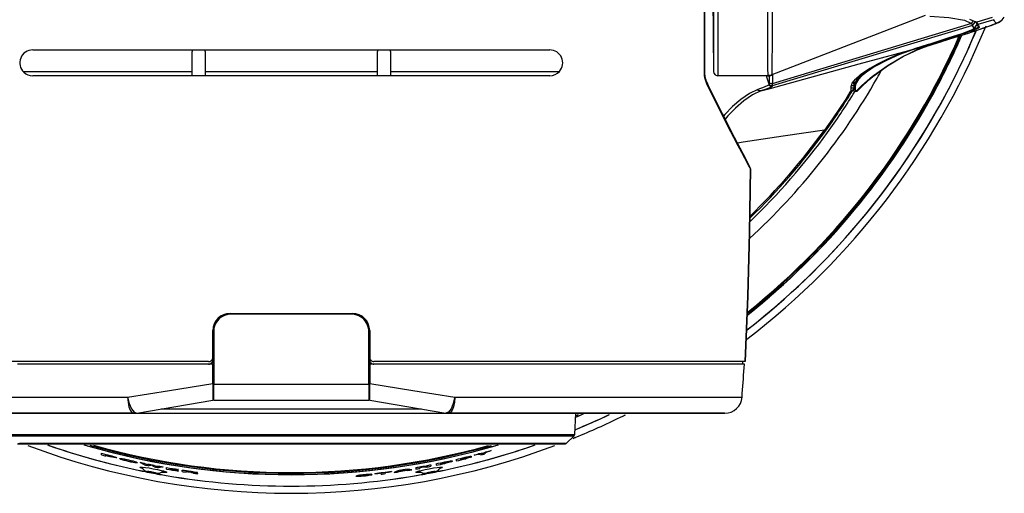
# Model space of a CAD drawing. Extents: x 0 to 420, y 0 to 297.
# Tile 12 of 42: x 90 to 130, y 217 to 237. Entities that reach past the tile are written whole.
import ezdxf

# ---------------------------------------------------------------- set-up
doc = ezdxf.new("R2010")
doc.units = 0
doc.header["$LTSCALE"] = 23.1
doc.layers.get('0').update_dxf_attribs({"linetype": 'CONTINUOUS'})
doc.layers.add('02___PRT_ALL_AXES', color=7, linetype='CONTINUOUS')

msp = doc.modelspace()

# ---------------------------------------------------------------- linework, layer by layer
at = {"color": 7, "linetype": 'CONTINUOUS'}
for p, q in [((118.303, 238.49), (118.338, 234.463)), ((117.99, 234.356), (117.99, 236.884)), ((126.93, 236.733), (120.709, 234.322)), ((128.821, 236.416), (120.728, 233.959)), ((128.644, 236.497), (128.684, 236.478)), ((128.684, 236.478), (128.821, 236.416)), ((128.734, 236.587), (128.99, 236.474)), ((128.737, 236.594), (128.993, 236.481)), ((128.821, 236.416), (128.871, 236.486)), ((128.838, 236.387), (128.821, 236.416)), ((128.865, 236.328), (128.916, 236.398)), ((128.871, 236.486), (128.892, 236.517)), ((128.916, 236.398), (128.967, 236.468)), ((128.967, 236.468), (128.977, 236.483)), ((129.035, 236.462), (128.99, 236.474)), ((129.035, 236.462), (128.99, 236.474)), ((128.993, 236.481), (129.035, 236.462)), ((129.01, 236.318), (129.046, 236.365)), ((129.023, 236.415), (129.037, 236.386)), ((129.657, 236.651), (129.035, 236.462)), ((129.037, 236.386), (129.037, 236.385)), ((129.081, 236.375), (129.037, 236.386)), ((129.037, 236.385), (129.056, 236.342)), ((129.081, 236.374), (129.037, 236.385)), ((129.056, 236.342), (129.075, 236.299)), ((129.068, 236.404), (129.069, 236.401)), ((129.069, 236.401), (129.069, 236.4)), ((129.069, 236.4), (129.081, 236.375)), ((129.722, 236.568), (129.081, 236.375)), ((129.081, 236.375), (129.081, 236.374)), ((129.081, 236.374), (129.1, 236.331)), ((129.722, 236.568), (129.722, 236.568)), ((128.865, 236.328), (120.728, 233.877)), ((128.796, 236.139), (128.917, 236.195)), ((128.85, 236.078), (128.974, 236.118)), ((128.883, 236.285), (128.865, 236.328)), ((129.075, 236.209), (128.875, 236.134)), ((128.919, 236.198), (128.883, 236.285)), ((128.917, 236.195), (128.919, 236.198)), ((128.918, 236.195), (128.963, 236.255)), ((128.945, 236.11), (129.123, 236.168)), ((128.963, 236.255), (129.01, 236.318)), ((128.974, 236.118), (129.091, 236.157)), ((129.075, 236.299), (129.094, 236.256)), ((129.138, 236.245), (129.075, 236.209)), ((129.091, 236.157), (129.123, 236.167)), ((129.094, 236.256), (129.093, 236.253)), ((129.138, 236.244), (129.094, 236.255)), ((129.1, 236.331), (129.119, 236.288)), ((129.119, 236.288), (129.127, 236.27)), ((129.123, 236.168), (129.213, 236.198)), ((129.123, 236.167), (129.2, 236.193)), ((129.127, 236.27), (129.128, 236.268)), ((129.128, 236.268), (129.138, 236.245)), ((129.2, 236.193), (129.27, 236.216)), ((129.213, 236.198), (129.271, 236.218)), ((126.563, 235.409), (127.078, 235.571)), ((127.084, 235.549), (126.569, 235.388)), ((127.078, 235.571), (127.14, 235.59)), ((127.093, 235.521), (127.175, 235.546)), ((90.69, 235.34), (97.165, 235.34)), ((97.165, 235.34), (97.165, 235.277)), ((97.165, 235.34), (97.69, 235.34)), ((97.165, 234.29), (97.165, 235.277)), ((97.69, 235.277), (97.69, 235.34)), ((97.69, 235.34), (104.69, 235.34)), ((97.69, 235.277), (97.69, 234.29)), ((104.69, 235.34), (104.69, 235.277)), ((104.69, 235.34), (105.215, 235.34)), ((104.69, 234.29), (104.69, 235.277)), ((105.215, 235.277), (105.215, 235.34)), ((105.215, 235.34), (111.69, 235.34)), ((105.215, 235.277), (105.215, 234.29)), ((124.608, 234.868), (126.268, 235.317)), ((126.268, 235.317), (126.406, 235.36)), ((126.383, 235.33), (126.277, 235.292)), ((126.319, 235.208), (126.589, 235.337)), ((126.321, 235.204), (126.402, 235.242)), ((126.569, 235.388), (126.383, 235.33)), ((126.402, 235.242), (126.42, 235.251)), ((126.406, 235.36), (126.563, 235.409)), ((126.42, 235.251), (126.611, 235.341)), ((126.589, 235.337), (126.648, 235.358)), ((126.611, 235.341), (126.663, 235.365)), ((126.648, 235.358), (126.966, 235.475)), ((126.663, 235.365), (127.085, 235.518)), ((126.966, 235.475), (127.085, 235.518)), ((127.085, 235.518), (127.093, 235.521)), ((127.085, 235.518), (127.093, 235.521)), ((127.085, 235.518), (127.093, 235.521)), ((127.093, 235.521), (127.093, 235.521)), ((117.99, 234.356), (117.99, 234.356)), ((118.338, 234.463), (118.338, 234.463)), ((124.562, 234.513), (124.602, 234.54)), ((124.612, 234.524), (124.572, 234.498)), ((124.602, 234.54), (124.689, 234.591)), ((124.633, 234.491), (124.61, 234.477)), ((124.708, 234.585), (124.612, 234.524)), ((124.728, 234.552), (124.633, 234.491)), ((124.689, 234.591), (124.698, 234.595)), ((124.896, 234.659), (124.728, 234.552)), ((124.896, 234.659), (124.866, 234.687)), ((94.19, 234.29), (90.69, 234.29)), ((97.165, 234.29), (94.19, 234.29)), ((97.69, 234.29), (97.165, 234.29)), ((104.69, 234.29), (97.69, 234.29)), ((105.215, 234.29), (104.69, 234.29)), ((108.19, 234.29), (105.215, 234.29)), ((111.69, 234.29), (108.19, 234.29)), ((118.109, 233.943), (118.103, 233.958)), ((118.14, 233.882), (118.109, 233.943)), ((118.109, 233.943), (118.109, 233.943)), ((118.513, 234.29), (118.513, 234.29)), ((120.544, 234.29), (118.513, 234.29)), ((120.485, 234.29), (120.49, 234.271)), ((120.49, 234.271), (120.498, 234.247)), ((120.498, 234.247), (120.598, 233.923)), ((120.544, 234.292), (120.55, 234.29)), ((120.556, 234.292), (120.544, 234.292)), ((120.557, 234.29), (120.544, 234.29)), ((120.55, 234.29), (120.55, 234.29)), ((120.6, 234.295), (120.556, 234.292)), ((120.709, 234.322), (120.714, 234.32)), ((120.714, 234.32), (120.732, 234.322)), ((120.732, 234.322), (120.73, 234.208)), ((123.929, 233.85), (123.973, 233.987)), ((123.973, 233.987), (124.101, 234.156)), ((124.019, 234.047), (124.036, 234.047)), ((124.034, 234.047), (124.034, 234.029)), ((124.034, 233.986), (124.034, 234.029)), ((124.034, 233.94), (124.034, 233.986)), ((124.066, 233.97), (124.034, 233.842)), ((124.034, 233.94), (124.034, 233.898)), ((124.035, 234.041), (124.036, 234.047)), ((124.036, 234.047), (124.042, 234.078)), ((124.165, 234.13), (124.066, 233.97)), ((124.121, 233.968), (124.091, 233.845)), ((124.217, 234.121), (124.121, 233.968)), ((124.652, 234.12), (124.813, 234.253)), ((124.801, 234.267), (124.837, 234.293)), ((124.801, 234.267), (124.846, 234.28)), ((124.813, 234.253), (124.846, 234.28)), ((124.846, 234.28), (124.846, 234.28)), ((120.393, 233.828), (120.139, 233.736)), ((120.261, 233.669), (120.639, 233.774)), ((120.519, 233.761), (120.261, 233.669)), ((120.547, 233.891), (120.393, 233.828)), ((120.643, 233.81), (120.519, 233.761)), ((120.598, 233.923), (120.547, 233.891)), ((120.65, 233.813), (120.643, 233.81)), ((120.728, 233.877), (120.728, 233.862)), ((120.728, 233.862), (120.728, 233.854)), ((123.929, 233.702), (123.88, 233.62)), ((123.929, 233.842), (123.929, 233.85)), ((123.929, 233.8), (123.929, 233.842)), ((123.929, 233.8), (123.982, 233.8)), ((123.929, 233.778), (123.929, 233.8)), ((123.929, 233.702), (123.929, 233.778)), ((123.929, 233.702), (123.929, 233.644)), ((123.929, 233.644), (123.929, 233.605)), ((123.929, 233.605), (123.929, 233.59)), ((123.929, 233.59), (123.929, 233.59)), ((123.945, 233.898), (123.982, 233.898)), ((123.982, 233.898), (124.034, 233.898)), ((123.982, 233.8), (124.034, 233.8)), ((124.034, 233.85), (124.034, 233.842)), ((124.091, 233.845), (124.034, 233.842)), ((124.034, 233.842), (124.034, 233.806)), ((124.034, 233.806), (124.034, 233.8)), ((124.034, 233.8), (124.034, 233.769)), ((124.034, 233.753), (124.034, 233.769)), ((124.034, 233.769), (124.061, 233.762)), ((124.034, 233.737), (124.034, 233.753)), ((124.034, 233.718), (124.034, 233.737)), ((124.034, 233.737), (124.065, 233.727)), ((124.034, 233.702), (124.034, 233.718)), ((124.034, 233.676), (124.034, 233.702)), ((124.034, 233.655), (124.034, 233.676)), ((124.034, 233.655), (124.142, 233.655)), ((124.061, 233.762), (124.09, 233.755)), ((124.065, 233.727), (124.099, 233.718)), ((124.091, 233.799), (124.09, 233.769)), ((124.09, 233.769), (124.09, 233.755)), ((124.09, 233.755), (124.092, 233.735)), ((124.092, 233.735), (124.099, 233.718)), ((124.099, 233.718), (124.117, 233.694)), ((124.117, 233.694), (124.142, 233.674)), ((124.166, 233.656), (124.165, 233.656)), ((124.166, 233.656), (124.179, 233.668)), ((124.179, 233.668), (124.224, 233.715)), ((119.767, 230.643), (119.703, 230.761)), ((119.82, 230.591), (119.748, 230.724)), ((119.841, 230.506), (119.82, 230.591)), ((98.705, 224.63), (98.74, 224.63)), ((98.74, 224.63), (103.64, 224.63)), ((103.64, 224.595), (98.74, 224.595)), ((103.64, 224.63), (103.675, 224.63)), ((98.005, 223.895), (98.005, 223.93)), ((98.005, 222.845), (98.005, 223.895)), ((98.04, 223.664), (98.005, 223.664)), ((98.04, 223.895), (98.04, 222.845)), ((104.34, 222.845), (104.34, 223.895)), ((104.375, 223.664), (104.34, 223.664)), ((104.375, 223.93), (104.375, 223.895)), ((104.375, 223.895), (104.375, 222.845)), ((98.04, 223.335), (98.005, 223.335)), ((104.375, 223.335), (104.34, 223.335)), ((104.375, 223.335), (104.34, 223.335)), ((98.005, 222.845), (98.005, 222.74)), ((98.04, 222.845), (98.04, 222.809)), ((98.04, 222.809), (98.04, 222.74)), ((104.34, 222.809), (104.34, 222.845)), ((104.34, 222.74), (104.34, 222.809)), ((104.375, 222.845), (104.375, 222.74)), ((97.83, 222.67), (89.169, 222.67)), ((90.342, 222.565), (90.074, 222.565)), ((90.484, 222.565), (90.342, 222.565)), ((90.752, 222.565), (90.484, 222.565)), ((91.732, 222.565), (90.752, 222.565)), ((96.29, 222.565), (91.732, 222.565)), ((96.36, 222.565), (96.29, 222.565)), ((97.83, 222.565), (96.36, 222.565)), ((98.005, 222.565), (97.83, 222.565)), ((98.005, 222.74), (98.005, 222.565)), ((98.005, 221.775), (98.005, 222.565)), ((98.04, 222.74), (98.04, 222.565)), ((98.04, 222.565), (98.04, 221.775)), ((104.34, 222.565), (104.34, 222.74)), ((104.34, 221.775), (104.34, 222.565)), ((104.375, 222.565), (104.375, 222.74)), ((104.375, 222.565), (104.375, 221.775)), ((104.55, 222.565), (104.375, 222.565)), ((113.21, 222.67), (104.55, 222.67)), ((106.02, 222.565), (104.55, 222.565)), ((106.09, 222.565), (106.02, 222.565)), ((110.648, 222.565), (106.09, 222.565)), ((111.628, 222.565), (110.648, 222.565)), ((111.896, 222.565), (111.628, 222.565)), ((112.037, 222.565), (111.896, 222.565)), ((112.306, 222.565), (112.037, 222.565)), ((113.648, 222.565), (112.306, 222.565)), ((118.758, 222.67), (113.21, 222.67)), ((114.019, 222.565), (113.648, 222.565)), ((114.169, 222.565), (114.019, 222.565)), ((114.317, 222.565), (114.169, 222.565)), ((115.192, 222.565), (114.317, 222.565)), ((116.089, 222.565), (115.192, 222.565)), ((118.755, 222.565), (116.089, 222.565)), ((119.034, 222.565), (118.755, 222.565)), ((118.899, 222.67), (118.758, 222.67)), ((119.437, 222.67), (118.899, 222.67)), ((119.038, 222.565), (119.034, 222.565)), ((119.068, 222.565), (119.038, 222.565)), ((119.132, 222.565), (119.068, 222.565)), ((119.161, 222.565), (119.132, 222.565)), ((119.298, 222.565), (119.161, 222.565)), ((119.522, 222.565), (119.298, 222.565)), ((119.523, 222.67), (119.437, 222.67)), ((119.522, 222.67), (119.522, 222.596)), ((119.522, 222.573), (119.522, 222.596)), ((119.522, 222.565), (119.522, 222.573)), ((119.593, 222.565), (119.522, 222.565)), ((119.627, 222.67), (119.523, 222.67)), ((98.04, 221.945), (98.005, 221.945)), ((104.375, 221.945), (104.34, 221.945)), ((98.005, 221.775), (98.005, 221.745)), ((98.005, 221.745), (98.005, 221.224)), ((98.04, 221.62), (98.005, 221.62)), ((98.04, 221.775), (98.04, 221.745)), ((98.04, 221.218), (98.04, 221.745)), ((104.34, 221.745), (104.34, 221.775)), ((104.34, 221.745), (104.34, 221.218)), ((104.375, 221.62), (104.34, 221.62)), ((104.375, 221.62), (104.34, 221.62)), ((104.375, 221.745), (104.375, 221.775)), ((104.375, 221.224), (104.375, 221.745)), ((98.005, 221.224), (98.005, 221.095)), ((98.04, 221.126), (98.04, 221.218)), ((104.34, 221.218), (104.34, 221.095)), ((104.375, 221.127), (104.375, 221.224)), ((114.01, 221.217), (114.15, 221.217)), ((114.15, 221.217), (114.185, 221.217)), ((94.912, 220.579), (98.005, 221.095)), ((98.04, 221.095), (98.005, 221.095)), ((98.04, 221.095), (98.04, 221.126)), ((98.04, 221.095), (104.34, 221.095)), ((104.375, 221.095), (104.339, 221.095)), ((104.375, 221.095), (104.375, 221.127)), ((104.375, 221.095), (107.468, 220.579)), ((87.915, 220.57), (94.797, 220.57)), ((94.811, 220.613), (94.912, 220.579)), ((94.912, 220.57), (101.19, 220.57)), ((101.19, 220.57), (107.468, 220.57)), ((107.568, 220.613), (107.468, 220.579)), ((107.583, 220.57), (114.465, 220.57)), ((112.706, 219.699), (112.752, 220.57)), ((114.465, 220.57), (114.474, 220.57)), ((114.474, 220.57), (114.465, 220.57)), ((114.474, 220.57), (114.64, 220.57)), ((114.64, 220.57), (114.474, 220.57)), ((114.64, 220.57), (114.687, 220.57)), ((114.687, 220.57), (118.474, 220.57)), ((118.474, 220.57), (118.801, 220.57)), ((112.357, 219.341), (112.684, 219.652)), ((90.071, 219.322), (90.184, 219.322)), ((92.011, 219.322), (90.104, 219.322)), ((101.19, 219.322), (92.011, 219.322)), ((110.369, 219.322), (101.19, 219.322)), ((112.274, 219.322), (110.369, 219.322)), ((112.308, 219.341), (112.22, 219.341)), ((112.308, 219.322), (112.274, 219.322)), ((93.49, 218.878), (93.49, 218.941)), ((93.66, 218.868), (93.66, 218.885)), ((93.66, 218.833), (93.66, 218.857)), ((108.878, 218.899), (108.878, 218.875)), ((109.049, 218.945), (109.049, 218.921)), ((96.124, 218.302), (96.124, 218.364)), ((106.247, 218.362), (106.247, 218.3)), ((106.412, 218.368), (106.412, 218.329)), ((106.695, 218.443), (106.695, 218.406)), ((106.86, 218.474), (106.86, 218.412)), ((107.074, 218.517), (107.074, 218.454)), ((107.247, 218.539), (107.247, 218.503)), ((107.894, 218.694), (107.894, 218.631)), ((108.066, 218.722), (108.066, 218.709)), ((108.066, 218.698), (108.066, 218.682)), ((95.337, 218.202), (95.345, 218.2)), ((95.7, 218.131), (95.711, 218.131)), ((96.295, 218.311), (96.295, 218.324)), ((96.295, 218.284), (96.295, 218.299)), ((96.561, 218.256), (96.561, 218.268)), ((96.609, 218.284), (96.583, 218.277)), ((96.617, 218.221), (96.591, 218.237)), ((96.755, 218.2), (96.755, 218.262)), ((96.927, 218.175), (96.927, 218.2)), ((96.929, 218.211), (96.929, 218.225)), ((104.579, 218.124), (104.579, 218.111)), ((104.835, 218.141), (104.835, 218.092)), ((105.007, 218.163), (105.007, 218.114)), ((105.265, 218.21), (105.265, 218.197)), ((106.671, 218.131), (106.679, 218.131)), ((107.003, 218.19), (107.045, 218.203))]:
    msp.add_line(p, q, dxfattribs=at)
for points in [[(118.497, 247.712), (118.501, 247.171), (118.504, 246.567), (118.506, 245.9), (118.508, 245.169), (118.509, 244.374), (118.51, 243.508), (118.511, 242.571), (118.512, 241.561), (118.512, 240.484), (118.512, 239.349), (118.513, 238.178), (118.513, 237.005), (118.513, 235.901), (118.513, 235.008), (118.513, 234.464), (118.513, 234.29)], [(120.73, 247.712), (120.728, 245.645), (120.728, 243.619), (120.726, 241.711), (120.724, 240.001), (120.723, 238.568), (120.72, 237.448), (120.717, 236.571), (120.717, 235.897), (120.716, 235.39), (120.713, 235.012), (120.711, 234.736), (120.71, 234.543), (120.71, 234.42)], [(118.338, 238.452), (118.338, 237.305), (118.338, 236.21), (118.338, 235.296), (118.338, 234.704), (118.338, 234.467), (118.338, 234.463)], [(120.527, 237.23), (120.529, 236.537), (120.533, 235.862), (120.535, 235.355), (120.536, 234.978), (120.537, 234.702), (120.539, 234.51), (120.542, 234.387)], [(117.972, 234.356), (117.972, 235.644), (117.972, 236.886)], [(127.13, 236.716), (127.897, 236.651), (128.54, 236.544), (128.644, 236.497)], [(128.865, 236.328), (128.852, 236.358), (128.838, 236.387)], [(128.919, 236.198), (128.972, 236.268), (129.024, 236.338)], [(128.99, 236.474), (128.99, 236.474), (128.99, 236.474)], [(128.99, 236.474), (129.008, 236.444), (129.023, 236.415)], [(129.035, 236.462), (129.035, 236.462), (129.035, 236.462)], [(129.035, 236.462), (129.053, 236.433), (129.068, 236.404)], [(129.271, 236.218), (129.562, 236.318), (129.758, 236.392), (129.814, 236.424)], [(129.392, 236.258), (129.476, 236.287), (129.552, 236.313), (129.62, 236.337), (129.68, 236.36)], [(129.68, 236.36), (129.734, 236.38), (129.782, 236.398), (129.79, 236.402)], [(129.814, 236.424), (129.784, 236.472), (129.753, 236.52), (129.722, 236.568)], [(129.79, 236.402), (129.826, 236.417), (129.869, 236.436)], [(129.814, 236.424), (129.943, 236.479), (130.057, 236.561), (130.15, 236.666)], [(129.869, 236.436), (129.916, 236.459), (129.977, 236.496)], [(129.977, 236.496), (130.06, 236.561), (130.15, 236.664)], [(128.875, 236.134), (128.529, 236.014), (128.011, 235.844), (127.299, 235.617), (127.084, 235.549)], [(127.093, 235.521), (127.984, 235.8), (128.691, 236.026), (128.945, 236.11)], [(127.14, 235.59), (127.871, 235.824), (128.433, 236.01), (128.796, 236.139)], [(127.175, 235.546), (127.375, 235.609), (127.569, 235.669), (127.755, 235.728), (127.934, 235.784), (128.106, 235.839), (128.27, 235.891), (128.427, 235.941), (128.576, 235.989), (128.717, 236.034), (128.85, 236.078)], [(129.093, 236.253), (129.031, 236.221), (128.832, 236.146)], [(129.27, 236.216), (129.3, 236.226), (129.392, 236.258)], [(124.698, 234.595), (124.984, 234.76), (125.388, 234.967), (125.817, 235.156), (126.268, 235.317)], [(124.837, 234.293), (125.428, 234.715), (126.031, 235.071), (126.319, 235.208)], [(124.846, 234.28), (125.403, 234.686), (126.057, 235.079), (126.321, 235.204)], [(126.277, 235.292), (125.89, 235.152), (125.392, 234.926), (124.896, 234.659)], [(126.615, 235.392), (126.849, 235.455), (127.085, 235.518)], [(120.639, 233.774), (122.253, 234.223), (124.251, 234.771), (124.608, 234.868)], [(90.299, 234.464), (91.86, 234.464), (93.54, 234.464), (95.318, 234.464), (97.165, 234.464)], [(97.69, 234.464), (100.018, 234.464), (102.361, 234.464), (104.69, 234.464)], [(105.215, 234.464), (107.062, 234.464), (108.839, 234.464), (110.52, 234.464), (112.08, 234.464)], [(117.972, 234.356), (117.982, 234.356), (117.988, 234.356), (117.99, 234.356)], [(117.99, 234.208), (117.986, 234.228), (117.98, 234.26), (117.976, 234.29), (117.973, 234.322), (117.972, 234.356)], [(118.028, 234.149), (118.02, 234.178), (118.012, 234.206), (118.005, 234.235), (117.999, 234.264), (117.995, 234.293), (117.991, 234.321), (117.99, 234.349), (117.99, 234.356)], [(118.338, 234.463), (118.355, 234.39), (118.402, 234.329), (118.47, 234.295), (118.513, 234.29)], [(120.542, 234.387), (120.543, 234.319), (120.544, 234.292)], [(120.71, 234.42), (120.71, 234.35), (120.709, 234.323)], [(124.101, 234.156), (124.313, 234.344), (124.562, 234.513)], [(124.572, 234.498), (124.336, 234.31), (124.165, 234.13)], [(124.61, 234.477), (124.382, 234.295), (124.217, 234.121)], [(118.001, 234.158), (117.993, 234.194), (117.99, 234.208)], [(118.052, 234.003), (118.037, 234.044), (118.023, 234.083), (118.012, 234.121), (118.001, 234.158)], [(118.057, 234.065), (118.047, 234.093), (118.037, 234.121), (118.028, 234.149)], [(118.11, 233.868), (118.088, 233.915), (118.069, 233.96), (118.052, 234.003)], [(118.103, 233.958), (118.091, 233.984), (118.079, 234.011), (118.068, 234.038), (118.057, 234.065)], [(118.11, 233.868), (118.117, 233.918), (118.109, 233.943)], [(120.55, 234.29), (120.582, 234.291), (120.635, 234.297), (120.674, 234.304), (120.707, 234.312)], [(120.596, 234.292), (120.596, 234.285), (120.597, 234.241), (120.597, 234.193)], [(120.597, 234.193), (120.598, 234.142), (120.598, 234.087), (120.598, 234.027)], [(120.598, 234.027), (120.598, 234.001), (120.598, 233.974), (120.598, 233.945)], [(120.728, 233.959), (120.675, 233.957), (120.627, 233.982), (120.598, 234.027)], [(120.598, 233.945), (120.598, 233.938), (120.598, 233.93), (120.598, 233.923)], [(120.728, 233.877), (120.675, 233.875), (120.627, 233.9), (120.598, 233.945)], [(120.709, 234.322), (120.655, 234.305), (120.6, 234.295)], [(120.732, 234.322), (120.713, 234.314), (120.707, 234.312)], [(120.73, 234.208), (120.729, 234.087), (120.728, 233.959)], [(120.728, 233.959), (120.728, 233.933), (120.728, 233.905), (120.728, 233.877)], [(124.034, 234.029), (124.035, 234.035), (124.035, 234.041)], [(124.142, 233.674), (124.36, 233.888), (124.582, 234.088), (124.801, 234.267)], [(124.224, 233.715), (124.319, 233.813), (124.652, 234.12)], [(119.703, 230.761), (119.606, 230.941), (119.487, 231.164), (119.343, 231.436), (119.165, 231.775), (118.941, 232.206), (118.674, 232.729), (118.388, 233.301), (118.11, 233.868)], [(119.748, 230.724), (119.542, 231.111), (119.194, 231.774), (118.701, 232.738), (118.14, 233.882)], [(120.139, 233.736), (119.796, 233.571), (119.445, 233.328), (119.109, 233.033), (118.797, 232.711), (118.746, 232.651)], [(120.261, 233.669), (119.919, 233.507), (119.57, 233.266), (119.233, 232.976), (118.92, 232.656), (118.809, 232.527)], [(120.261, 233.669), (120.212, 233.669), (120.168, 233.693), (120.139, 233.736)], [(120.728, 233.854), (120.675, 233.852), (120.627, 233.877), (120.598, 233.923)], [(120.728, 233.854), (120.676, 233.823), (120.65, 233.813)], [(123.88, 233.62), (123.708, 233.336), (123.461, 232.951), (123.179, 232.538), (122.843, 232.074)], [(124.091, 233.845), (124.091, 233.8), (124.091, 233.799)], [(124.142, 233.674), (124.166, 233.657), (124.166, 233.656)], [(122.843, 232.074), (121.174, 231.827), (119.549, 231.586), (119.312, 231.55)], [(122.888, 232.041), (122.882, 232.045), (122.867, 232.056), (122.842, 232.074)], [(119.627, 222.67), (119.734, 225.324), (119.802, 227.922), (119.841, 230.506)], [(119.841, 230.506), (119.802, 227.922), (119.735, 225.324), (119.628, 222.67)], [(119.841, 230.506), (119.823, 230.539), (119.777, 230.625), (119.767, 230.643)], [(94.543, 221.217), (96.251, 221.492), (98.005, 221.775)], [(98.04, 221.745), (100.135, 221.745), (102.244, 221.745), (104.34, 221.745)], [(104.375, 221.775), (106.129, 221.492), (107.836, 221.217)], [(88.37, 221.217), (89.322, 221.217), (90.537, 221.217), (91.829, 221.217), (93.175, 221.217), (94.543, 221.217)], [(94.543, 221.217), (94.607, 220.959), (94.7, 220.748), (94.807, 220.615), (94.811, 220.613)], [(94.543, 221.217), (94.56, 221.014), (94.598, 220.833), (94.654, 220.691), (94.722, 220.601), (94.797, 220.57)], [(107.836, 221.217), (107.772, 220.959), (107.68, 220.748), (107.573, 220.615), (107.568, 220.613)], [(107.836, 221.217), (107.819, 221.014), (107.781, 220.833), (107.726, 220.691), (107.658, 220.601), (107.583, 220.57)], [(107.836, 221.217), (109.204, 221.217), (110.549, 221.217), (111.841, 221.217), (113.057, 221.217), (114.01, 221.217)], [(114.185, 221.217), (115.222, 221.217), (116.161, 221.217), (116.993, 221.217), (117.714, 221.217), (118.318, 221.217), (118.503, 221.217)], [(118.503, 221.217), (118.8, 221.217), (119.159, 221.217), (119.39, 221.217), (119.493, 221.217), (119.499, 221.217)], [(95.905, 220.745), (96.759, 220.745), (98.942, 220.745), (101.19, 220.745)], [(101.19, 220.745), (103.437, 220.745), (105.62, 220.745), (106.475, 220.745)], [(94.797, 220.57), (92.357, 220.57), (90.126, 220.57), (88.156, 220.57), (87.915, 220.57)], [(94.912, 220.57), (96.823, 220.57), (98.976, 220.57), (101.19, 220.57)], [(101.19, 220.57), (103.404, 220.57), (105.557, 220.57), (107.468, 220.57)], [(114.465, 220.57), (114.223, 220.57), (112.254, 220.57), (110.023, 220.57), (107.583, 220.57)], [(118.641, 220.57), (118.135, 220.57), (117.199, 220.57), (115.885, 220.57), (114.64, 220.57)], [(118.792, 220.57), (118.67, 220.57), (118.641, 220.57)], [(89.673, 219.699), (89.685, 219.699), (89.867, 219.699), (90.268, 219.699), (90.877, 219.699), (91.687, 219.699), (92.677, 219.699), (93.833, 219.699), (95.128, 219.699), (96.542, 219.699), (98.044, 219.699), (99.602, 219.699), (101.19, 219.699)], [(89.695, 219.652), (89.707, 219.652), (89.889, 219.652), (90.288, 219.652), (90.897, 219.652), (91.704, 219.652), (92.693, 219.652), (93.847, 219.652), (95.14, 219.652), (96.551, 219.652), (98.05, 219.652), (99.605, 219.652), (101.19, 219.652)], [(101.19, 219.699), (102.429, 219.699), (103.818, 219.699), (105.323, 219.699), (106.769, 219.699), (108.106, 219.699), (109.315, 219.699), (110.364, 219.699), (111.24, 219.699), (111.921, 219.699), (112.396, 219.699), (112.655, 219.699), (112.706, 219.699)], [(101.19, 219.652), (102.427, 219.652), (103.813, 219.652), (105.315, 219.652), (106.758, 219.652), (108.093, 219.652), (109.299, 219.652), (110.347, 219.652), (111.221, 219.652), (111.9, 219.652), (112.375, 219.652), (112.634, 219.652), (112.684, 219.652)], [(92.011, 219.341), (91.64, 219.341), (91.218, 219.341), (90.857, 219.341), (90.559, 219.341), (90.325, 219.341), (90.157, 219.341)], [(90.184, 219.322), (90.522, 219.322), (91.076, 219.322), (91.836, 219.322), (92.011, 219.322)], [(101.19, 219.341), (100.134, 219.341), (98.994, 219.341), (97.84, 219.341), (96.843, 219.341), (96.011, 219.341), (95.274, 219.341), (94.561, 219.341), (93.876, 219.341), (93.24, 219.341), (92.654, 219.341), (92.12, 219.341), (92.011, 219.341)], [(92.011, 219.322), (92.787, 219.322), (93.909, 219.322), (95.179, 219.322), (96.571, 219.322), (98.057, 219.322), (99.607, 219.322), (101.19, 219.322)], [(110.369, 219.341), (110.251, 219.341), (109.715, 219.341), (109.129, 219.341), (108.492, 219.341), (107.806, 219.341), (107.094, 219.341), (106.355, 219.341), (105.518, 219.341), (104.518, 219.341), (103.373, 219.341), (102.242, 219.341), (101.19, 219.341)], [(101.19, 219.322), (102.772, 219.322), (104.322, 219.322), (105.809, 219.322), (107.201, 219.322), (108.471, 219.322), (109.593, 219.322), (110.369, 219.322)], [(112.22, 219.341), (112.051, 219.341), (111.816, 219.341), (111.516, 219.341), (111.154, 219.341), (110.732, 219.341), (110.369, 219.341)], [(110.369, 219.322), (110.543, 219.322), (111.304, 219.322), (111.858, 219.322), (112.195, 219.322), (112.282, 219.322)], [(112.282, 219.322), (112.308, 219.322), (112.308, 219.322)], [(112.357, 219.341), (112.322, 219.341), (112.308, 219.341)], [(93.818, 218.828), (93.846, 218.821), (93.872, 218.815), (93.894, 218.811)], [(93.897, 218.822), (93.876, 218.829), (93.85, 218.836), (93.822, 218.843)], [(93.824, 218.854), (93.902, 218.834), (93.971, 218.815), (94.029, 218.797)], [(94.037, 218.767), (93.989, 218.776), (93.935, 218.787), (93.873, 218.802)], [(93.894, 218.811), (93.911, 218.808), (93.921, 218.808), (93.924, 218.809)], [(93.924, 218.809), (93.921, 218.812), (93.912, 218.817), (93.897, 218.822)], [(94.029, 218.797), (94.071, 218.783), (94.096, 218.772), (94.105, 218.764)], [(94.105, 218.764), (94.097, 218.761), (94.075, 218.762), (94.037, 218.767)], [(108.338, 218.756), (108.327, 218.757), (108.294, 218.751), (108.253, 218.743), (108.211, 218.732)], [(108.222, 218.747), (108.271, 218.759), (108.313, 218.772), (108.33, 218.78)], [(108.33, 218.78), (108.313, 218.78), (108.272, 218.772), (108.225, 218.761)], [(108.239, 218.724), (108.286, 218.736), (108.325, 218.748), (108.338, 218.756)], [(108.251, 218.778), (108.326, 218.796), (108.391, 218.811), (108.443, 218.821)], [(108.451, 218.769), (108.402, 218.755), (108.344, 218.739), (108.279, 218.722)], [(108.431, 218.797), (108.399, 218.787), (108.362, 218.777), (108.323, 218.766)], [(108.323, 218.766), (108.361, 218.775), (108.395, 218.782), (108.427, 218.789)], [(108.427, 218.789), (108.477, 218.798), (108.508, 218.801), (108.518, 218.798)], [(108.491, 218.823), (108.484, 218.817), (108.464, 218.808), (108.431, 218.797)], [(108.443, 218.821), (108.47, 218.824), (108.486, 218.825), (108.491, 218.823)], [(108.518, 218.798), (108.51, 218.792), (108.488, 218.782), (108.451, 218.769)], [(108.878, 218.899), (108.792, 218.889), (108.705, 218.88), (108.619, 218.87)], [(108.965, 218.935), (108.91, 218.929), (108.855, 218.924), (108.801, 218.918)], [(109.131, 219.007), (109.076, 218.983), (109.02, 218.959), (108.965, 218.935)], [(109.311, 219.057), (109.224, 219.02), (109.136, 218.982), (109.049, 218.945)], [(94.22, 218.725), (94.231, 218.731), (94.267, 218.731), (94.326, 218.724)], [(94.326, 218.675), (94.267, 218.695), (94.232, 218.712), (94.22, 218.725)], [(94.326, 218.724), (94.398, 218.712), (94.483, 218.695), (94.581, 218.673)], [(94.581, 218.607), (94.483, 218.63), (94.398, 218.653), (94.326, 218.675)], [(94.449, 218.685), (94.422, 218.687), (94.406, 218.686), (94.401, 218.682)], [(94.401, 218.682), (94.406, 218.675), (94.422, 218.666), (94.448, 218.656)], [(94.448, 218.656), (94.484, 218.645), (94.529, 218.633), (94.581, 218.62)], [(94.581, 218.66), (94.529, 218.671), (94.485, 218.68), (94.449, 218.685)], [(94.581, 218.673), (94.68, 218.65), (94.765, 218.629), (94.837, 218.608)], [(94.714, 218.625), (94.678, 218.636), (94.634, 218.647), (94.581, 218.66)], [(94.581, 218.62), (94.634, 218.609), (94.678, 218.601), (94.715, 218.596)], [(94.837, 218.559), (94.764, 218.57), (94.679, 218.586), (94.581, 218.607)], [(94.762, 218.6), (94.757, 218.606), (94.741, 218.615), (94.714, 218.625)], [(94.715, 218.596), (94.741, 218.594), (94.757, 218.595), (94.762, 218.6)], [(94.837, 218.608), (94.896, 218.588), (94.931, 218.573), (94.943, 218.56)], [(94.943, 218.56), (94.931, 218.553), (94.896, 218.553), (94.837, 218.559)], [(95.231, 218.469), (95.171, 218.502), (95.111, 218.536), (95.051, 218.569)], [(95.112, 218.373), (95.144, 218.328), (95.18, 218.29), (95.219, 218.258), (95.261, 218.233), (95.3, 218.216), (95.337, 218.202)], [(95.318, 218.476), (95.282, 218.496), (95.247, 218.516), (95.211, 218.536)], [(95.429, 218.492), (95.392, 218.487), (95.355, 218.481), (95.318, 218.476)], [(95.518, 218.453), (95.479, 218.447), (95.441, 218.441), (95.402, 218.435)], [(95.632, 218.391), (95.594, 218.411), (95.556, 218.432), (95.518, 218.453)], [(95.716, 218.399), (95.679, 218.418), (95.642, 218.438), (95.604, 218.458)], [(95.823, 218.417), (95.787, 218.411), (95.752, 218.405), (95.716, 218.399)], [(95.983, 218.388), (95.923, 218.378), (95.863, 218.369), (95.803, 218.359)], [(106.671, 218.376), (106.585, 218.373), (106.499, 218.37), (106.412, 218.368)], [(106.695, 218.406), (106.613, 218.403), (106.531, 218.401), (106.449, 218.398)], [(107.045, 218.203), (107.083, 218.217), (107.122, 218.235), (107.164, 218.261), (107.203, 218.293), (107.239, 218.332), (107.27, 218.378)], [(107.377, 218.53), (107.453, 218.547), (107.513, 218.564), (107.544, 218.577), (107.552, 218.585)], [(107.511, 218.59), (107.48, 218.586), (107.441, 218.579), (107.394, 218.57)], [(107.428, 218.59), (107.514, 218.608), (107.587, 218.621), (107.648, 218.629)], [(107.65, 218.584), (107.59, 218.566), (107.517, 218.548), (107.43, 218.528)], [(107.552, 218.585), (107.548, 218.59), (107.534, 218.591), (107.511, 218.59)], [(107.648, 218.629), (107.694, 218.633), (107.722, 218.632), (107.731, 218.625)], [(107.731, 218.625), (107.722, 218.614), (107.695, 218.6), (107.65, 218.584)], [(95.345, 218.2), (95.379, 218.19), (95.43, 218.177), (95.49, 218.163), (95.555, 218.151), (95.615, 218.141), (95.667, 218.134), (95.7, 218.131)], [(95.347, 218.208), (95.352, 218.21), (95.365, 218.211), (95.386, 218.21), (95.414, 218.207), (95.447, 218.202), (95.485, 218.196), (95.524, 218.189), (95.563, 218.181), (95.601, 218.173), (95.635, 218.165), (95.663, 218.157), (95.684, 218.15), (95.697, 218.144), (95.701, 218.14)], [(95.701, 218.14), (95.697, 218.137), (95.684, 218.137), (95.663, 218.137), (95.635, 218.14), (95.601, 218.145), (95.564, 218.151), (95.524, 218.158), (95.485, 218.166), (95.447, 218.174), (95.414, 218.183), (95.386, 218.19), (95.365, 218.198), (95.352, 218.203), (95.347, 218.208)], [(95.711, 218.131), (95.751, 218.129), (95.794, 218.132), (95.843, 218.14), (95.891, 218.155), (95.939, 218.178), (95.984, 218.21), (95.997, 218.222)], [(97.213, 218.135), (97.156, 218.151), (97.098, 218.168), (97.04, 218.184)], [(97.097, 218.188), (97.125, 218.184), (97.15, 218.181), (97.17, 218.18)], [(97.17, 218.19), (97.151, 218.193), (97.127, 218.197), (97.102, 218.201)], [(97.113, 218.21), (97.186, 218.2), (97.251, 218.19), (97.305, 218.18)], [(97.197, 218.181), (97.194, 218.183), (97.185, 218.186), (97.17, 218.19)], [(97.17, 218.18), (97.185, 218.179), (97.194, 218.179), (97.197, 218.181)], [(97.401, 218.11), (97.34, 218.128), (97.278, 218.145), (97.217, 218.162)], [(97.345, 218.152), (97.312, 218.153), (97.269, 218.157), (97.217, 218.162)], [(97.305, 218.18), (97.345, 218.171), (97.369, 218.164), (97.377, 218.158)], [(97.377, 218.158), (97.373, 218.155), (97.363, 218.153), (97.345, 218.152)], [(103.928, 218.016), (103.89, 218.01), (103.852, 218.003), (103.815, 217.997)], [(103.925, 217.997), (103.884, 217.996), (103.847, 217.996), (103.815, 217.997)], [(103.848, 218.031), (103.852, 218.035), (103.863, 218.04), (103.882, 218.045)], [(103.938, 218.026), (103.888, 218.025), (103.858, 218.027), (103.848, 218.031)], [(103.882, 218.045), (103.908, 218.05), (103.94, 218.055), (103.98, 218.06)], [(104.152, 218.015), (104.068, 218.007), (103.992, 218.001), (103.925, 217.997)], [(103.928, 218.016), (103.944, 218.015), (103.964, 218.014), (103.987, 218.014)], [(104.14, 218.039), (104.065, 218.033), (103.997, 218.029), (103.938, 218.026)], [(103.98, 218.06), (104.032, 218.067), (104.091, 218.073), (104.153, 218.08)], [(103.987, 218.014), (104.032, 218.016), (104.088, 218.02), (104.15, 218.025)], [(104.156, 218.069), (104.106, 218.064), (104.062, 218.059), (104.025, 218.053), (104.013, 218.048)], [(104.013, 218.048), (104.016, 218.047), (104.028, 218.047), (104.046, 218.047)], [(104.046, 218.047), (104.082, 218.05), (104.122, 218.053), (104.165, 218.056)], [(104.268, 218.049), (104.229, 218.047), (104.186, 218.043), (104.14, 218.039)], [(104.15, 218.025), (104.204, 218.031), (104.253, 218.037), (104.293, 218.044), (104.307, 218.048)], [(104.415, 218.049), (104.346, 218.037), (104.255, 218.026), (104.152, 218.015)], [(104.153, 218.08), (104.234, 218.087), (104.307, 218.093), (104.371, 218.097)], [(104.347, 218.079), (104.299, 218.079), (104.234, 218.076), (104.156, 218.069)], [(104.165, 218.056), (104.247, 218.063), (104.322, 218.069), (104.387, 218.073)], [(104.307, 218.048), (104.302, 218.05), (104.289, 218.05), (104.268, 218.049)], [(104.455, 218.099), (104.419, 218.092), (104.383, 218.086), (104.347, 218.079)], [(104.371, 218.097), (104.406, 218.099), (104.434, 218.099), (104.455, 218.099)], [(104.387, 218.073), (104.434, 218.075), (104.462, 218.073), (104.472, 218.069)], [(104.472, 218.069), (104.465, 218.063), (104.446, 218.056), (104.415, 218.049)], [(105.614, 218.261), (105.531, 218.228), (105.448, 218.195), (105.365, 218.162)], [(105.581, 218.206), (105.566, 218.199), (105.55, 218.193), (105.535, 218.187)], [(105.724, 218.264), (105.692, 218.251), (105.659, 218.238), (105.627, 218.224)], [(105.822, 218.254), (105.789, 218.258), (105.756, 218.261), (105.724, 218.264)], [(106.085, 218.273), (106.001, 218.28), (105.917, 218.287), (105.833, 218.294)], [(105.915, 218.245), (105.9, 218.247), (105.884, 218.248), (105.869, 218.25)], [(106.382, 218.222), (106.396, 218.209), (106.442, 218.177), (106.49, 218.155), (106.539, 218.14), (106.587, 218.132), (106.63, 218.129), (106.671, 218.131)], [(106.678, 218.14), (106.683, 218.144), (106.696, 218.15), (106.717, 218.157), (106.745, 218.165), (106.779, 218.173), (106.816, 218.181), (106.856, 218.189), (106.895, 218.196), (106.932, 218.202), (106.966, 218.207), (106.994, 218.21), (107.015, 218.211), (107.028, 218.21), (107.032, 218.208)], [(107.032, 218.208), (107.028, 218.203), (107.015, 218.198), (106.994, 218.19), (106.966, 218.183), (106.932, 218.174), (106.895, 218.166), (106.855, 218.158), (106.816, 218.151), (106.778, 218.145), (106.745, 218.14), (106.717, 218.137), (106.696, 218.137), (106.683, 218.137), (106.678, 218.14)], [(106.679, 218.131), (106.715, 218.135), (106.767, 218.141), (106.829, 218.152), (106.894, 218.164), (106.954, 218.178), (107.003, 218.19)]]:
    msp.add_lwpolyline(points, dxfattribs=at)
for centre, radius, start, end in [((101.19, 247.765), 30.45, 307.4334, 337.6751), ((101.19, 247.765), 30.155, 307.8671, 337.1855), ((101.19, 247.765), 30.158, 331.7037, 337.1996), ((101.19, 247.765), 29.692, 336.4171, 336.5815), ((101.19, 247.765), 29.695, 336.4107, 336.5756), ((101.19, 247.765), 30.155, 337.1855, 337.3373), ((101.19, 247.765), 30.158, 337.1996, 337.3377), ((101.19, 247.765), 30.45, 337.6751, 337.9257), ((101.19, 247.765), 29.641, 308.7613, 336.4456), ((101.19, 247.765), 29.607, 308.8201, 336.3868), ((101.19, 247.765), 29.692, 332.0544, 336.4171), ((101.19, 247.765), 29.695, 332.0521, 336.4107), ((90.69, 234.815), 0.525, 90, 226.8303), ((111.69, 234.815), 0.525, 318.1615, 90), ((90.69, 234.815), 0.525, 226.8303, 270), ((111.69, 234.815), 0.525, 270, 318.1615), ((101.19, 247.765), 27.395, 330.3076, 331.0703), ((101.19, 247.765), 27.395, 312.8071, 330.3076), ((101.19, 247.765), 29.692, 308.5743, 332.0544), ((101.19, 247.765), 29.695, 308.658, 332.0521), ((101.19, 247.765), 26.796, 324.0705, 328.0623), ((101.19, 247.765), 26.796, 328.0581, 328.2665), ((101.19, 247.765), 26.796, 328.2665, 328.2929), ((101.19, 247.765), 26.796, 328.2929, 328.4474), ((101.19, 247.765), 26.897, 328.065, 328.2701), ((101.19, 247.765), 26.897, 328.2701, 328.3008), ((101.19, 247.765), 26.897, 328.3008, 328.3388), ((101.19, 247.765), 30.158, 307.856, 331.7037), ((101.19, 247.765), 26.897, 324.0722, 328.065), ((101.19, 247.765), 26.796, 325.6155, 325.6751), ((101.19, 247.765), 26.897, 313.8092, 324.0722), ((101.19, 247.765), 26.74, 314.1762, 324.0708), ((101.19, 247.765), 26.796, 314.0672, 324.0705), ((98.705, 223.93), 0.7, 90, 180), ((98.74, 223.895), 0.7, 108.0103, 162.1234), ((98.74, 223.895), 0.7, 92.3863, 108.0103), ((98.74, 223.895), 0.7, 90, 92.3863), ((103.64, 223.895), 0.7, 87.6137, 90), ((103.64, 223.895), 0.7, 71.9897, 87.6137), ((103.675, 223.93), 0.7, 0, 90), ((103.64, 223.895), 0.7, 17.8766, 71.9897), ((98.74, 223.895), 0.7, 162.1234, 177.6171), ((103.64, 223.895), 0.7, 2.3829, 17.8766), ((98.74, 223.895), 0.7, 177.6171, 180), ((103.64, 223.895), 0.7, 0, 2.3829), ((97.83, 222.845), 0.175, 270, 337.6789), ((97.83, 222.845), 0.175, 337.6789, 360), ((104.55, 222.845), 0.175, 180, 224.923), ((97.83, 222.74), 0.175, 270, 277.0276), ((97.83, 222.74), 0.175, 277.0276, 292.7092), ((97.83, 222.74), 0.175, 292.7092, 315.3048), ((97.83, 222.74), 0.175, 315.3048, 360), ((104.55, 222.74), 0.175, 180, 202.2449), ((104.55, 222.74), 0.175, 202.2449, 224.6952), ((104.55, 222.74), 0.175, 224.6952, 247.2908), ((104.55, 222.845), 0.175, 224.923, 247.5292), ((104.55, 222.74), 0.175, 247.2908, 270), ((104.55, 222.845), 0.175, 247.5292, 270), ((118.801, 221.27), 0.7, 269.9999, 355.7133), ((94.797, 221.27), 0.7, 270, 279.4623), ((107.583, 221.27), 0.7, 260.5377, 270), ((101.19, 247.765), 30.158, 292.4927, 295.3894), ((101.19, 247.765), 30.155, 292.5256, 295.2972), ((101.19, 247.765), 30.45, 292.3039, 296.0412), ((101.19, 247.765), 29.692, 292.9061, 293.5978), ((101.19, 247.765), 29.695, 292.9573, 293.3714), ((101.19, 247.765), 29.641, 293.0021, 293.1773), ((101.19, 247.765), 30.45, 296.0412, 296.3175), ((101.19, 247.765), 30.45, 296.3175, 296.4842), ((101.19, 247.765), 30.45, 292.08, 292.2356), ((112.636, 219.703), 0.07, 313.5, 357), ((101.19, 247.765), 30.45, 292.2356, 292.3039), ((101.19, 247.765), 30.45, 249.4197, 290.5804), ((101.19, 247.765), 30.155, 250.8317, 258.2087), ((101.19, 247.765), 30.158, 250.958, 258.1959), ((101.19, 247.765), 29.692, 253.5236, 286.4764), ((101.19, 247.765), 29.695, 253.7922, 286.2078), ((101.19, 247.765), 29.641, 253.9851, 285.9264), ((101.19, 247.765), 29.607, 254.2473, 285.7062), ((101.19, 247.765), 30.155, 281.7913, 289.1683), ((101.19, 247.765), 30.158, 281.8041, 289.042), ((112.308, 219.392), 0.07, 270, 291.7497), ((112.308, 219.392), 0.07, 291.7497, 313.5), ((101.19, 247.765), 29.834, 255.0429, 255.7061), ((101.19, 247.765), 29.895, 255.0743, 255.4124), ((101.19, 247.765), 29.845, 255.3874, 255.7069), ((101.19, 247.765), 29.861, 255.3954, 255.7071), ((101.19, 247.765), 29.872, 255.401, 255.8223), ((101.19, 247.765), 29.834, 282.9871, 283.6915), ((101.19, 247.765), 29.845, 283.3204, 283.6348), ((101.19, 247.765), 29.858, 283.3147, 283.6233), ((101.19, 247.765), 29.834, 284.4196, 284.7798), ((101.19, 247.765), 29.895, 284.903, 285.2416), ((101.19, 247.765), 29.834, 285.4379, 285.7961), ((101.19, 247.765), 29.834, 258.1265, 258.4397), ((101.19, 247.765), 29.895, 258.5027, 258.8371), ((101.19, 247.765), 29.834, 258.8658, 259.2098), ((101.19, 247.765), 29.895, 259.2858, 259.6184), ((101.19, 247.765), 29.834, 259.6366, 259.9492), ((101.19, 247.765), 29.834, 260.2236, 261.1681), ((101.19, 247.765), 29.834, 279.7604, 280.1541), ((101.19, 247.765), 29.895, 280.5652, 280.9341), ((101.19, 247.765), 29.834, 280.6334, 280.9568), ((101.19, 247.765), 29.834, 281.3752, 282.0687), ((101.19, 247.765), 29.895, 281.3516, 282.0492), ((101.19, 247.765), 29.847, 281.7093, 281.9984), ((101.19, 247.765), 29.882, 281.6951, 281.9494), ((101.19, 247.765), 29.895, 282.96, 283.7171), ((101.19, 247.765), 29.869, 283.3096, 283.5947), ((101.19, 247.765), 29.884, 283.3027, 283.6438), ((101.19, 247.765), 30.158, 258.1959, 258.503), ((101.19, 247.765), 30.155, 258.2087, 258.663), ((101.19, 247.765), 30.158, 258.503, 259.7878), ((101.19, 247.765), 30.155, 258.663, 259.7958), ((101.19, 247.765), 30.158, 259.7878, 260.2979), ((101.19, 247.765), 30.155, 259.7958, 260.306), ((101.19, 247.765), 30.158, 260.2979, 279.7021), ((101.19, 247.765), 30.155, 260.306, 279.694), ((101.19, 247.765), 29.895, 260.2439, 261.202), ((101.19, 247.765), 29.845, 260.5605, 261.1208), ((101.19, 247.765), 29.858, 260.5646, 261.0814), ((101.19, 247.765), 29.869, 260.5681, 261.0847), ((101.19, 247.765), 29.884, 260.5729, 261.1472), ((101.19, 247.765), 29.834, 261.4508, 262.146), ((101.19, 247.765), 29.895, 261.4684, 261.8017), ((101.19, 247.765), 29.87, 261.7947, 262.0151), ((101.19, 247.765), 29.845, 261.7915, 262.1269), ((101.19, 247.765), 29.859, 261.7953, 262.1223), ((101.19, 247.765), 29.895, 262.3565, 262.7193), ((101.19, 247.765), 29.834, 276.5226, 277.851), ((101.19, 247.765), 29.847, 276.5198, 277.0155), ((101.19, 247.765), 29.895, 277.004, 277.3354), ((101.19, 247.765), 29.847, 277.3474, 277.8477), ((101.19, 247.765), 29.895, 278.0283, 278.3569), ((101.19, 247.765), 29.883, 278.4502, 279.0082), ((101.19, 247.765), 29.834, 278.5287, 278.9533), ((101.19, 247.765), 29.872, 278.5427, 278.9207), ((101.19, 247.765), 29.895, 279.0948, 279.4243), ((101.19, 247.765), 29.895, 279.7402, 280.0611), ((101.19, 247.765), 30.155, 279.694, 280.2044), ((101.19, 247.765), 30.158, 279.7021, 280.2125), ((101.19, 247.765), 30.155, 280.2044, 281.3363), ((101.19, 247.765), 30.158, 280.2125, 281.4967), ((101.19, 247.765), 30.155, 281.3363, 281.7913), ((101.19, 247.765), 30.158, 281.4967, 281.8041)]:
    msp.add_arc(centre, radius, start, end, dxfattribs=at)
at = {"layer": '02___PRT_ALL_AXES', "color": 7, "linetype": 'CONTINUOUS'}
for points in [[(119.499, 221.217), (119.51, 221.367), (119.521, 221.517), (119.532, 221.666), (119.542, 221.816), (119.553, 221.966), (119.563, 222.115), (119.573, 222.265), (119.583, 222.415), (119.593, 222.565)], [(95.047, 218.374), (95.073, 218.383), (95.108, 218.382)], [(95.146, 218.326), (95.074, 218.353), (95.047, 218.374)], [(95.108, 218.382), (95.149, 218.381), (95.267, 218.367), (95.418, 218.345), (95.586, 218.315), (95.755, 218.281), (95.907, 218.246), (95.997, 218.222)], [(106.382, 218.222), (106.472, 218.246), (106.625, 218.281), (106.794, 218.315), (106.962, 218.345), (107.112, 218.367), (107.231, 218.381), (107.272, 218.382)], [(107.332, 218.374), (107.306, 218.353), (107.233, 218.325)], [(107.272, 218.382), (107.306, 218.383), (107.332, 218.374)], [(96.132, 218.168), (96.106, 218.157), (96.03, 218.157), (95.915, 218.167)], [(95.997, 218.222), (96.028, 218.214), (96.106, 218.187), (96.132, 218.168)], [(106.247, 218.168), (106.274, 218.187), (106.351, 218.214), (106.382, 218.222)], [(106.464, 218.167), (106.349, 218.157), (106.273, 218.157), (106.247, 218.168)]]:
    msp.add_lwpolyline(points, dxfattribs=at)

doc.saveas('drawing.dxf')
